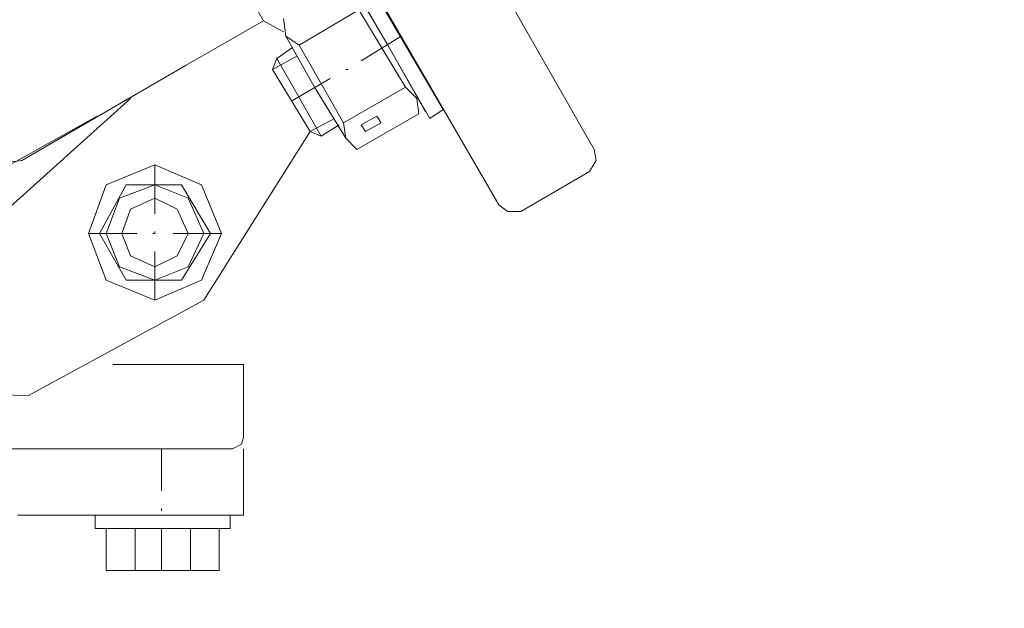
# Model space of a CAD drawing. Extents: x -23500 to 2637, y 21242 to 29547.
# Tile 89 of 121: x -5440 to -5220, y 24522 to 24653. Entities that reach past the tile are written whole.
import ezdxf

# ---------------------------------------------------------------- set-up
doc = ezdxf.new("R2010")
doc.units = 0
doc.header["$LTSCALE"] = 25
doc.layers.get('0').update_dxf_attribs({"linetype": 'CONTINUOUS', "lineweight": 13})

msp = doc.modelspace()

# ---------------------------------------------------------------- linework, layer by layer
at = {"color": 7, "lineweight": 9}
for points, knots in [([(-5686.591, 24112.199), (-5686.591, 24112.199), (-5555.727, 24153.839), (-5555.727, 24153.839), (-5555.727, 24153.839), (-5434.766, 24218.275), (-5434.766, 24218.275), (-5434.766, 24218.275), (-5327.201, 24303.537), (-5327.201, 24303.537), (-5327.201, 24303.537), (-5237.486, 24407.14), (-5237.486, 24407.14), (-5237.486, 24407.14), (-5167.589, 24525.124), (-5167.589, 24525.124), (-5167.589, 24525.124), (-5120.499, 24654.008), (-5120.499, 24654.008), (-5120.499, 24654.008), (-5098.184, 24789.324), (-5098.184, 24789.324)], [0, 0, 0, 0, 1, 1, 1, 2, 2, 2, 3, 3, 3, 4, 4, 4, 5, 5, 5, 6, 6, 6, 7, 7, 7, 7]), ([(-5680.145, 24075.515), (-5680.145, 24075.515), (-5542.343, 24118.645), (-5542.343, 24118.645), (-5542.343, 24118.645), (-5414.444, 24186.549), (-5414.444, 24186.549), (-5414.444, 24186.549), (-5301.43, 24276.768), (-5301.43, 24276.768), (-5301.43, 24276.768), (-5206.253, 24385.822), (-5206.253, 24385.822), (-5206.253, 24385.822), (-5132.886, 24510.252), (-5132.886, 24510.252), (-5132.886, 24510.252), (-5083.816, 24646.565), (-5083.816, 24646.565), (-5083.816, 24646.565), (-5060.517, 24789.324), (-5060.517, 24789.324)], [0, 0, 0, 0, 1, 1, 1, 2, 2, 2, 3, 3, 3, 4, 4, 4, 5, 5, 5, 6, 6, 6, 7, 7, 7, 7]), ([(-5439.232, 24739.761), (-5439.232, 24739.761), (-5483.357, 24738.273), (-5483.357, 24738.273), (-5483.357, 24738.273), (-5521.516, 24714.974), (-5521.516, 24714.974), (-5521.516, 24714.974), (-5542.835, 24675.818), (-5542.835, 24675.818), (-5542.835, 24675.818), (-5542.835, 24631.2), (-5542.835, 24631.2), (-5542.835, 24631.2), (-5520.532, 24592.537), (-5520.532, 24592.537), (-5520.532, 24592.537), (-5482.361, 24570.234), (-5482.361, 24570.234), (-5482.361, 24570.234), (-5437.743, 24569.238), (-5437.743, 24569.238), (-5437.743, 24569.238), (-5398.587, 24590.556), (-5398.587, 24590.556), (-5398.587, 24590.556), (-5374.796, 24628.223), (-5374.796, 24628.223)], [0, 0, 0, 0, 1, 1, 1, 2, 2, 2, 3, 3, 3, 4, 4, 4, 5, 5, 5, 6, 6, 6, 7, 7, 7, 8, 8, 8, 9, 9, 9, 9]), ([(-5458.065, 24701.085), (-5458.065, 24701.085), (-5493.764, 24684.737), (-5493.764, 24684.737), (-5493.764, 24684.737), (-5504.663, 24647.057), (-5504.663, 24647.057), (-5504.663, 24647.057), (-5482.853, 24614.347), (-5482.853, 24614.347), (-5482.853, 24614.347), (-5444.189, 24609.39), (-5444.189, 24609.39), (-5444.189, 24609.39), (-5414.948, 24635.666), (-5414.948, 24635.666)], [0, 0, 0, 0, 1, 1, 1, 2, 2, 2, 3, 3, 3, 4, 4, 4, 5, 5, 5, 5]), ([(-5366.862, 24663.923), (-5366.862, 24663.923), (-5348.015, 24631.2), (-5348.015, 24631.2), (-5348.015, 24631.2), (-5345.051, 24633.181), (-5345.051, 24633.181), (-5345.051, 24633.181), (-5363.885, 24665.398), (-5363.885, 24665.398), (-5363.885, 24665.398), (-5366.862, 24663.923), (-5366.862, 24663.923), (-5366.862, 24663.923), (-5366.862, 24663.923), (-5366.862, 24663.923)], [0, 0, 0, 0, 1, 1, 1, 2, 2, 2, 3, 3, 3, 4, 4, 4, 5, 5, 5, 5]), ([(-5380.738, 24653.503), (-5380.738, 24653.503), (-5380.246, 24649.542), (-5380.246, 24649.542), (-5380.246, 24649.542), (-5377.269, 24647.561), (-5377.269, 24647.561)], [0, 0, 0, 0, 1, 1, 1, 2, 2, 2, 2]), ([(-5350.501, 24632.184), (-5350.501, 24632.184), (-5350.993, 24635.666), (-5350.993, 24635.666), (-5350.993, 24635.666), (-5353.478, 24638.138), (-5353.478, 24638.138)], [0, 0, 0, 0, 1, 1, 1, 2, 2, 2, 2]), ([(-5490.787, 24635.666), (-5490.787, 24635.666), (-5467.98, 24617.816), (-5467.98, 24617.816), (-5467.98, 24617.816), (-5439.232, 24621.777), (-5439.232, 24621.777)], [0, 0, 0, 0, 1, 1, 1, 2, 2, 2, 2]), ([(-5359.924, 24631.692), (-5359.924, 24631.692), (-5358.927, 24630.204), (-5358.927, 24630.204), (-5358.927, 24630.204), (-5362.396, 24628.223), (-5362.396, 24628.223), (-5362.396, 24628.223), (-5363.393, 24629.712), (-5363.393, 24629.712), (-5363.393, 24629.712), (-5359.924, 24631.692), (-5359.924, 24631.692), (-5359.924, 24631.692), (-5359.924, 24631.692), (-5359.924, 24631.692)], [0, 0, 0, 0, 1, 1, 1, 2, 2, 2, 3, 3, 3, 4, 4, 4, 5, 5, 5, 5]), ([(-5367.354, 24630.204), (-5367.354, 24630.204), (-5366.862, 24626.735), (-5366.862, 24626.735), (-5366.862, 24626.735), (-5364.377, 24624.262), (-5364.377, 24624.262)], [0, 0, 0, 0, 1, 1, 1, 2, 2, 2, 2]), ([(-5312.341, 24619.305), (-5312.341, 24619.305), (-5310.853, 24621.777), (-5310.853, 24621.777), (-5310.853, 24621.777), (-5311.345, 24624.262), (-5311.345, 24624.262)], [0, 0, 0, 0, 1, 1, 1, 2, 2, 2, 2]), ([(-5394.626, 24605.429), (-5394.626, 24605.429), (-5399.079, 24616.328), (-5399.079, 24616.328), (-5399.079, 24616.328), (-5409.499, 24620.781), (-5409.499, 24620.781), (-5409.499, 24620.781), (-5420.398, 24616.328), (-5420.398, 24616.328), (-5420.398, 24616.328), (-5424.359, 24605.429), (-5424.359, 24605.429), (-5424.359, 24605.429), (-5420.398, 24595.009), (-5420.398, 24595.009), (-5420.398, 24595.009), (-5409.499, 24590.556), (-5409.499, 24590.556), (-5409.499, 24590.556), (-5399.079, 24595.009), (-5399.079, 24595.009), (-5399.079, 24595.009), (-5394.626, 24605.429), (-5394.626, 24605.429), (-5394.626, 24605.429), (-5394.626, 24605.429), (-5394.626, 24605.429)], [0, 0, 0, 0, 1, 1, 1, 2, 2, 2, 3, 3, 3, 4, 4, 4, 5, 5, 5, 6, 6, 6, 7, 7, 7, 8, 8, 8, 9, 9, 9, 9]), ([(-5397.099, 24605.429), (-5397.099, 24605.429), (-5403.545, 24595.009), (-5403.545, 24595.009), (-5403.545, 24595.009), (-5415.932, 24595.009), (-5415.932, 24595.009), (-5415.932, 24595.009), (-5421.886, 24605.429), (-5421.886, 24605.429), (-5421.886, 24605.429), (-5415.932, 24616.328), (-5415.932, 24616.328), (-5415.932, 24616.328), (-5403.545, 24616.328), (-5403.545, 24616.328), (-5403.545, 24616.328), (-5397.099, 24605.429), (-5397.099, 24605.429), (-5397.099, 24605.429), (-5397.099, 24605.429), (-5397.099, 24605.429)], [0, 0, 0, 0, 1, 1, 1, 2, 2, 2, 3, 3, 3, 4, 4, 4, 5, 5, 5, 6, 6, 6, 7, 7, 7, 7]), ([(-5398.587, 24605.429), (-5398.587, 24605.429), (-5402.056, 24613.351), (-5402.056, 24613.351), (-5402.056, 24613.351), (-5409.499, 24616.328), (-5409.499, 24616.328), (-5409.499, 24616.328), (-5417.421, 24613.351), (-5417.421, 24613.351), (-5417.421, 24613.351), (-5420.398, 24605.429), (-5420.398, 24605.429), (-5420.398, 24605.429), (-5417.421, 24597.986), (-5417.421, 24597.986), (-5417.421, 24597.986), (-5409.499, 24595.009), (-5409.499, 24595.009), (-5409.499, 24595.009), (-5402.056, 24597.986), (-5402.056, 24597.986), (-5402.056, 24597.986), (-5398.587, 24605.429), (-5398.587, 24605.429), (-5398.587, 24605.429), (-5398.587, 24605.429), (-5398.587, 24605.429)], [0, 0, 0, 0, 1, 1, 1, 2, 2, 2, 3, 3, 3, 4, 4, 4, 5, 5, 5, 6, 6, 6, 7, 7, 7, 8, 8, 8, 9, 9, 9, 9]), ([(-5402.056, 24605.429), (-5402.056, 24605.429), (-5404.541, 24610.878), (-5404.541, 24610.878), (-5404.541, 24610.878), (-5409.499, 24613.351), (-5409.499, 24613.351), (-5409.499, 24613.351), (-5414.948, 24610.878), (-5414.948, 24610.878), (-5414.948, 24610.878), (-5416.929, 24605.429), (-5416.929, 24605.429), (-5416.929, 24605.429), (-5414.948, 24600.471), (-5414.948, 24600.471), (-5414.948, 24600.471), (-5409.499, 24597.986), (-5409.499, 24597.986), (-5409.499, 24597.986), (-5404.541, 24600.471), (-5404.541, 24600.471), (-5404.541, 24600.471), (-5402.056, 24605.429), (-5402.056, 24605.429), (-5402.056, 24605.429), (-5402.056, 24605.429), (-5402.056, 24605.429)], [0, 0, 0, 0, 1, 1, 1, 2, 2, 2, 3, 3, 3, 4, 4, 4, 5, 5, 5, 6, 6, 6, 7, 7, 7, 8, 8, 8, 9, 9, 9, 9]), ([(-5332.663, 24611.862), (-5332.663, 24611.862), (-5330.67, 24610.374), (-5330.67, 24610.374), (-5330.67, 24610.374), (-5327.706, 24610.374), (-5327.706, 24610.374)], [0, 0, 0, 0, 1, 1, 1, 2, 2, 2, 2]), ([(-5392.141, 24557.342), (-5392.141, 24557.342), (-5390.161, 24558.326), (-5390.161, 24558.326), (-5390.161, 24558.326), (-5389.669, 24559.814), (-5389.669, 24559.814)], [0, 0, 0, 0, 1, 1, 1, 2, 2, 2, 2])]:
    msp.add_open_spline(points, degree=3, knots=knots, dxfattribs=at)
for points in [[(-5432.293, 24783.875), (-5432.293, 24783.875), (-5332.663, 24611.862), (-5332.663, 24611.862)], [(-5311.345, 24624.262), (-5311.345, 24624.262), (-5355.458, 24701.59), (-5355.458, 24701.59)], [(-5385.203, 24653.011), (-5385.203, 24653.011), (-5404.037, 24685.733), (-5404.037, 24685.733)], [(-5357.439, 24647.561), (-5357.439, 24647.561), (-5365.865, 24661.929), (-5365.865, 24661.929)], [(-5363.885, 24655.483), (-5363.885, 24655.483), (-5377.269, 24647.561), (-5377.269, 24647.561)], [(-5353.478, 24638.138), (-5353.478, 24638.138), (-5363.885, 24655.483), (-5363.885, 24655.483)], [(-5402.548, 24643.096), (-5402.548, 24643.096), (-5385.203, 24653.011), (-5385.203, 24653.011)], [(-5385.203, 24653.011), (-5385.203, 24653.011), (-5380.738, 24650.539), (-5380.738, 24650.539)], [(-5380.246, 24649.542), (-5380.246, 24649.542), (-5373.8, 24638.138), (-5373.8, 24638.138)], [(-5363.393, 24644.08), (-5363.393, 24644.08), (-5354.461, 24649.542), (-5354.461, 24649.542)], [(-5378.757, 24647.057), (-5378.757, 24647.057), (-5382.226, 24644.584), (-5382.226, 24644.584)], [(-5377.269, 24647.561), (-5377.269, 24647.561), (-5367.354, 24630.204), (-5367.354, 24630.204)], [(-5357.439, 24647.561), (-5357.439, 24647.561), (-5349.012, 24632.689), (-5349.012, 24632.689)], [(-5383.223, 24642.099), (-5383.223, 24642.099), (-5377.761, 24645.076), (-5377.761, 24645.076)], [(-5382.226, 24644.584), (-5382.226, 24644.584), (-5383.223, 24642.099), (-5383.223, 24642.099)], [(-5382.226, 24644.584), (-5382.226, 24644.584), (-5372.311, 24627.239), (-5372.311, 24627.239)], [(-5402.548, 24643.096), (-5402.548, 24643.096), (-5439.232, 24621.777), (-5439.232, 24621.777)], [(-5383.223, 24642.099), (-5383.223, 24642.099), (-5374.796, 24628.223), (-5374.796, 24628.223)], [(-5366.862, 24642.099), (-5366.862, 24642.099), (-5366.37, 24642.099), (-5366.37, 24642.099)], [(-5378.757, 24635.161), (-5378.757, 24635.161), (-5370.331, 24640.119), (-5370.331, 24640.119)], [(-5366.862, 24626.735), (-5366.862, 24626.735), (-5373.8, 24638.138), (-5373.8, 24638.138)], [(-5353.478, 24638.138), (-5353.478, 24638.138), (-5367.354, 24630.204), (-5367.354, 24630.204)], [(-5458.065, 24611.862), (-5458.065, 24611.862), (-5422.378, 24631.692), (-5422.378, 24631.692)], [(-5374.796, 24628.223), (-5374.796, 24628.223), (-5369.334, 24631.2), (-5369.334, 24631.2)], [(-5350.501, 24632.184), (-5350.501, 24632.184), (-5364.377, 24624.262), (-5364.377, 24624.262)], [(-5368.35, 24629.712), (-5368.35, 24629.712), (-5372.311, 24627.239), (-5372.311, 24627.239)], [(-5374.796, 24628.223), (-5374.796, 24628.223), (-5372.311, 24627.239), (-5372.311, 24627.239)], [(-5409.499, 24620.781), (-5409.499, 24620.781), (-5409.499, 24609.882), (-5409.499, 24609.882)], [(-5327.706, 24610.374), (-5327.706, 24610.374), (-5312.341, 24619.305), (-5312.341, 24619.305)], [(-5424.359, 24605.429), (-5424.359, 24605.429), (-5413.46, 24605.429), (-5413.46, 24605.429)], [(-5409.991, 24605.429), (-5409.991, 24605.429), (-5409.499, 24605.429), (-5409.499, 24605.429)], [(-5409.499, 24605.921), (-5409.499, 24605.921), (-5409.499, 24605.429), (-5409.499, 24605.429)], [(-5405.525, 24605.429), (-5405.525, 24605.429), (-5394.626, 24605.429), (-5394.626, 24605.429)], [(-5409.499, 24601.455), (-5409.499, 24601.455), (-5409.499, 24590.556), (-5409.499, 24590.556)], [(-5418.909, 24576.176), (-5418.909, 24576.176), (-5389.669, 24576.176), (-5389.669, 24576.176)], [(-5389.669, 24576.176), (-5389.669, 24576.176), (-5389.669, 24559.814), (-5389.669, 24559.814)], [(-5392.141, 24557.342), (-5392.141, 24557.342), (-5524.493, 24557.342), (-5524.493, 24557.342)], [(-5408.01, 24557.342), (-5408.01, 24557.342), (-5408.01, 24547.919), (-5408.01, 24547.919)], [(-5408.01, 24557.342), (-5408.01, 24557.342), (-5408.01, 24547.919), (-5408.01, 24547.919)], [(-5408.01, 24557.342), (-5408.01, 24557.342), (-5408.01, 24547.919), (-5408.01, 24547.919)], [(-5389.669, 24557.342), (-5389.669, 24557.342), (-5389.669, 24542.469), (-5389.669, 24542.469)], [(-5408.01, 24543.958), (-5408.01, 24543.958), (-5408.01, 24543.453), (-5408.01, 24543.453)], [(-5408.01, 24543.958), (-5408.01, 24543.958), (-5408.01, 24543.453), (-5408.01, 24543.453)], [(-5408.01, 24543.958), (-5408.01, 24543.958), (-5408.01, 24543.453), (-5408.01, 24543.453)], [(-5440.228, 24542.469), (-5440.228, 24542.469), (-5389.669, 24542.469), (-5389.669, 24542.469)], [(-5422.87, 24542.469), (-5422.87, 24542.469), (-5392.646, 24542.469), (-5392.646, 24542.469)], [(-5422.87, 24542.469), (-5422.87, 24542.469), (-5392.646, 24542.469), (-5392.646, 24542.469)], [(-5422.87, 24542.469), (-5422.87, 24542.469), (-5392.646, 24542.469), (-5392.646, 24542.469)], [(-5422.87, 24542.469), (-5422.87, 24542.469), (-5422.87, 24539.492), (-5422.87, 24539.492)], [(-5422.87, 24542.469), (-5422.87, 24542.469), (-5422.87, 24539.492), (-5422.87, 24539.492)], [(-5422.87, 24542.469), (-5422.87, 24542.469), (-5422.87, 24539.492), (-5422.87, 24539.492)], [(-5392.646, 24542.469), (-5392.646, 24542.469), (-5392.646, 24539.492), (-5392.646, 24539.492)], [(-5392.646, 24542.469), (-5392.646, 24542.469), (-5392.646, 24539.492), (-5392.646, 24539.492)], [(-5392.646, 24542.469), (-5392.646, 24542.469), (-5392.646, 24539.492), (-5392.646, 24539.492)], [(-5392.646, 24539.492), (-5392.646, 24539.492), (-5422.87, 24539.492), (-5422.87, 24539.492)], [(-5392.646, 24539.492), (-5392.646, 24539.492), (-5422.87, 24539.492), (-5422.87, 24539.492)], [(-5392.646, 24539.492), (-5392.646, 24539.492), (-5422.87, 24539.492), (-5422.87, 24539.492)], [(-5395.118, 24539.492), (-5395.118, 24539.492), (-5420.398, 24539.492), (-5420.398, 24539.492)], [(-5395.118, 24539.492), (-5395.118, 24539.492), (-5420.398, 24539.492), (-5420.398, 24539.492)], [(-5395.118, 24539.492), (-5395.118, 24539.492), (-5420.398, 24539.492), (-5420.398, 24539.492)], [(-5420.398, 24539.492), (-5420.398, 24539.492), (-5420.398, 24530.069), (-5420.398, 24530.069)], [(-5420.398, 24539.492), (-5420.398, 24539.492), (-5420.398, 24530.069), (-5420.398, 24530.069)], [(-5420.398, 24539.492), (-5420.398, 24539.492), (-5420.398, 24530.069), (-5420.398, 24530.069)], [(-5413.952, 24539.492), (-5413.952, 24539.492), (-5413.952, 24530.069), (-5413.952, 24530.069)], [(-5413.952, 24539.492), (-5413.952, 24539.492), (-5413.952, 24530.069), (-5413.952, 24530.069)], [(-5413.952, 24539.492), (-5413.952, 24539.492), (-5413.952, 24530.069), (-5413.952, 24530.069)], [(-5408.01, 24539.492), (-5408.01, 24539.492), (-5408.01, 24530.069), (-5408.01, 24530.069)], [(-5408.01, 24539.492), (-5408.01, 24539.492), (-5408.01, 24530.069), (-5408.01, 24530.069)], [(-5408.01, 24539.492), (-5408.01, 24539.492), (-5408.01, 24530.069), (-5408.01, 24530.069)], [(-5401.564, 24539.492), (-5401.564, 24539.492), (-5401.564, 24530.069), (-5401.564, 24530.069)], [(-5401.564, 24539.492), (-5401.564, 24539.492), (-5401.564, 24530.069), (-5401.564, 24530.069)], [(-5401.564, 24539.492), (-5401.564, 24539.492), (-5401.564, 24530.069), (-5401.564, 24530.069)], [(-5395.118, 24539.492), (-5395.118, 24539.492), (-5395.118, 24530.069), (-5395.118, 24530.069)], [(-5395.118, 24539.492), (-5395.118, 24539.492), (-5395.118, 24530.069), (-5395.118, 24530.069)], [(-5395.118, 24539.492), (-5395.118, 24539.492), (-5395.118, 24530.069), (-5395.118, 24530.069)], [(-5395.118, 24530.069), (-5395.118, 24530.069), (-5420.398, 24530.069), (-5420.398, 24530.069)], [(-5395.118, 24530.069), (-5395.118, 24530.069), (-5420.398, 24530.069), (-5420.398, 24530.069)], [(-5395.118, 24530.069), (-5395.118, 24530.069), (-5420.398, 24530.069), (-5420.398, 24530.069)]]:
    msp.add_open_spline(points, degree=3, dxfattribs=at)

doc.saveas('drawing.dxf')
